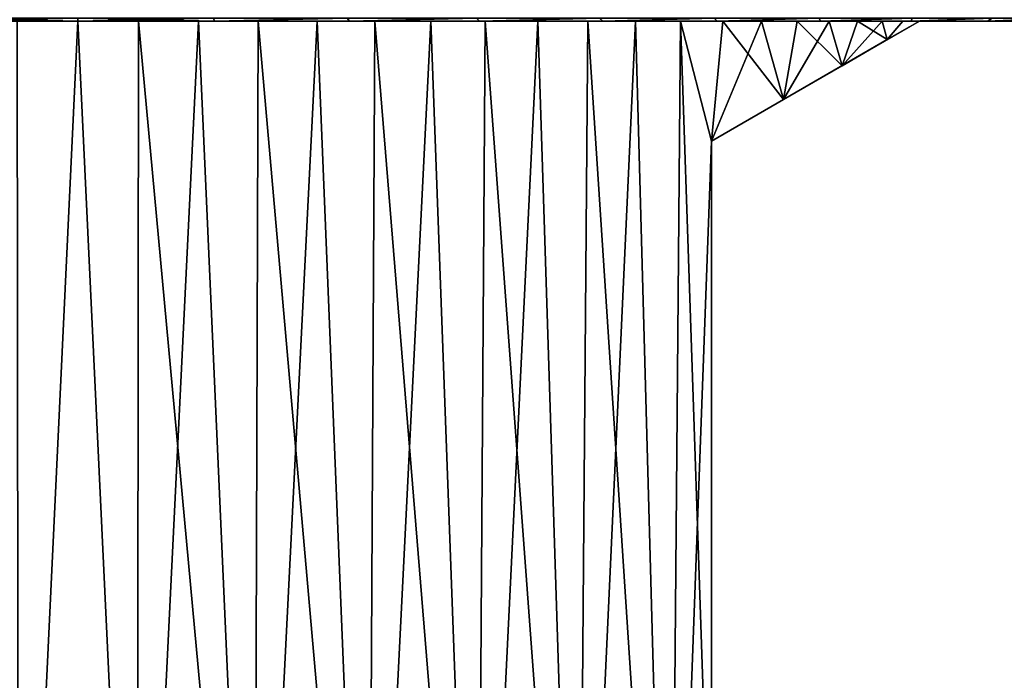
# Model space of a CAD drawing. Header units: metres. Extents: x -109 to 109, y -108 to 40.
# Tile 228 of 230: x 76 to 90, y 19 to 29. Entities that reach past the tile are written whole.
import ezdxf

# ---------------------------------------------------------------- set-up
doc = ezdxf.new("R2010")
doc.units = ezdxf.units.M
doc.layers.add('solid_K_24_42_17_000C74_XXXX', color=7, linetype='CONTINUOUS')

msp = doc.modelspace()

# ---------------------------------------------------------------- linework, layer by layer
at = {"layer": 'solid_K_24_42_17_000C74_XXXX'}
for points in [[(76.5, 29.342539, -16.233807), (76.5, 29.299999, -15.747592), (74.450981, 29.299999, -15.613708)], [(74.465363, 29.342539, -16.105799), (76.5, 29.342539, -16.233807), (74.450981, 29.299999, -15.613708)], [(74.450981, 29.299999, -15.613708), (76.5, 29.299999, -15.747592), (74.689125, 29.299999, -12.873254)], [(74.465363, 29.342539, 16.105799), (74.451065, 29.299999, 15.61372), (76.5, 29.299999, 15.747592)], [(74.451065, 29.299999, 15.61372), (75.592369, 29.299999, 12.968276), (76.5, 29.299999, 13)], [(76.5, 29.299999, 15.747592), (74.451065, 29.299999, 15.61372), (76.5, 29.299999, 13)], [(76.5, 29.342539, 16.233807), (74.465363, 29.342539, 16.105799), (76.5, 29.299999, 15.747592)], [(76.5, 29.299999, -15.747592), (75.592369, 29.299999, -12.968276), (74.689125, 29.299999, -12.873254)], [(75.592369, 29.299999, -12.968276), (76.5, 29.299999, -13), (75.612846, 10.5, -12.969694)], [(76.5, 29.299999, -15.747592), (76.5, 29.299999, -13), (75.592369, 29.299999, -12.968276)], [(76.5, 29.299999, 13), (75.592369, 29.299999, 12.968276), (75.612846, 10.5, 12.969694)], [(76.5, 29.299999, -13), (77.387154, 10.5, -12.969694), (75.612846, 10.5, -12.969694)], [(76.5, 29.299999, 13), (75.612846, 10.5, 12.969694), (77.387154, 10.5, 12.969694)], [(78.534637, 29.342539, -16.105799), (78.548935, 29.299999, -15.61372), (76.5, 29.299999, -15.747592)], [(78.534637, 29.342539, -16.105799), (76.5, 29.299999, -15.747592), (76.5, 29.342539, -16.233807)], [(76.5, 29.342539, 16.233807), (76.5, 29.299999, 15.747592), (78.549019, 29.299999, 15.613708)], [(78.534637, 29.342539, 16.105799), (76.5, 29.342539, 16.233807), (78.549019, 29.299999, 15.613708)], [(76.5, 29.299999, -13), (77.407631, 29.299999, -12.968276), (77.387154, 10.5, -12.969694)], [(78.548935, 29.299999, -15.61372), (77.407631, 29.299999, -12.968276), (76.5, 29.299999, -13)], [(78.548935, 29.299999, -15.61372), (76.5, 29.299999, -13), (76.5, 29.299999, -15.747592)], [(77.407631, 29.299999, 12.968276), (76.5, 29.299999, 13), (77.387154, 10.5, 12.969694)], [(76.5, 29.299999, 15.747592), (76.5, 29.299999, 13), (77.407631, 29.299999, 12.968276)], [(76.5, 29.299999, 15.747592), (77.407631, 29.299999, 12.968276), (78.310875, 29.299999, 12.873254)], [(78.549019, 29.299999, 15.613708), (76.5, 29.299999, 15.747592), (78.310875, 29.299999, 12.873254)], [(78.310875, 29.299999, -12.873254), (79.144928, 10.5, -12.728094), (77.387154, 10.5, -12.969694)], [(77.407631, 29.299999, -12.968276), (78.310875, 29.299999, -12.873254), (77.387154, 10.5, -12.969694)], [(77.407631, 29.299999, 12.968276), (77.387154, 10.5, 12.969694), (79.144928, 10.5, 12.728094)], [(78.548935, 29.299999, -15.61372), (78.310875, 29.299999, -12.873254), (77.407631, 29.299999, -12.968276)], [(78.310875, 29.299999, 12.873254), (77.407631, 29.299999, 12.968276), (79.144928, 10.5, 12.728094)], [(78.310875, 29.299999, -12.873254), (79.205307, 29.299999, -12.715393), (79.144928, 10.5, -12.728094)], [(78.548935, 29.299999, -15.61372), (79.205307, 29.299999, -12.715393), (78.310875, 29.299999, -12.873254)], [(79.205307, 29.299999, 12.715393), (78.310875, 29.299999, 12.873254), (79.144928, 10.5, 12.728094)], [(78.549019, 29.299999, 15.613708), (78.310875, 29.299999, 12.873254), (79.205307, 29.299999, 12.715393)], [(80.537186, 29.342539, 15.723792), (78.534637, 29.342539, 16.105799), (78.549019, 29.299999, 15.613708)], [(78.534637, 29.342539, -16.105799), (80.537186, 29.342539, -15.723792), (78.548935, 29.299999, -15.61372)], [(80.537186, 29.342539, -15.723792), (80.571045, 29.299999, -15.212266), (78.548935, 29.299999, -15.61372)], [(78.548935, 29.299999, -15.61372), (80.571045, 29.299999, -15.212266), (79.205307, 29.299999, -12.715393)], [(80.537186, 29.342539, 15.723792), (78.549019, 29.299999, 15.613708), (80.571136, 29.299999, 15.212241)], [(78.549019, 29.299999, 15.613708), (79.205307, 29.299999, 12.715393), (80.08654, 29.299999, 12.495465)], [(80.571136, 29.299999, 15.212241), (78.549019, 29.299999, 15.613708), (80.08654, 29.299999, 12.495465)], [(80.08654, 29.299999, -12.495465), (80.853432, 10.5, -12.249394), (79.144928, 10.5, -12.728094)], [(79.205307, 29.299999, -12.715393), (80.08654, 29.299999, -12.495465), (79.144928, 10.5, -12.728094)], [(79.205307, 29.299999, 12.715393), (79.144928, 10.5, 12.728094), (80.853432, 10.5, 12.249394)], [(80.571045, 29.299999, -15.212266), (80.08654, 29.299999, -12.495465), (79.205307, 29.299999, -12.715393)], [(80.08654, 29.299999, 12.495465), (79.205307, 29.299999, 12.715393), (80.853432, 10.5, 12.249394)], [(80.08654, 29.299999, -12.495465), (80.950249, 29.299999, -12.214551), (80.853432, 10.5, -12.249394)], [(80.571045, 29.299999, -15.212266), (80.950249, 29.299999, -12.214551), (80.08654, 29.299999, -12.495465)], [(80.950249, 29.299999, 12.214551), (80.08654, 29.299999, 12.495465), (80.853432, 10.5, 12.249394)], [(80.571136, 29.299999, 15.212241), (80.08654, 29.299999, 12.495465), (80.950249, 29.299999, 12.214551)], [(82.476067, 29.342539, 15.093812), (80.537186, 29.342539, 15.723792), (80.571136, 29.299999, 15.212241)], [(80.537186, 29.342539, -15.723792), (82.476067, 29.342539, -15.093812), (80.571045, 29.299999, -15.212266)], [(82.476067, 29.342539, -15.093812), (82.522346, 29.299999, -14.550533), (80.571045, 29.299999, -15.212266)], [(80.571045, 29.299999, -15.212266), (82.522346, 29.299999, -14.550533), (80.950249, 29.299999, -12.214551)], [(82.476067, 29.342539, 15.093812), (80.571136, 29.299999, 15.212241), (82.522423, 29.299999, 14.550499)], [(80.571136, 29.299999, 15.212241), (80.950249, 29.299999, 12.214551), (81.792191, 29.299999, 11.874034)], [(82.522423, 29.299999, 14.550499), (80.571136, 29.299999, 15.212241), (81.792191, 29.299999, 11.874034)], [(81.792191, 29.299999, -11.874034), (82.480835, 10.5, -11.542512), (80.853432, 10.5, -12.249394)], [(80.950249, 29.299999, -12.214551), (81.792191, 29.299999, -11.874034), (80.853432, 10.5, -12.249394)], [(80.950249, 29.299999, 12.214551), (80.853432, 10.5, 12.249394), (82.480835, 10.5, 11.542512)], [(82.522346, 29.299999, -14.550533), (81.792191, 29.299999, -11.874034), (80.950249, 29.299999, -12.214551)], [(81.792191, 29.299999, 11.874034), (80.950249, 29.299999, 12.214551), (82.480835, 10.5, 11.542512)], [(81.792191, 29.299999, -11.874034), (82.608284, 29.299999, -11.475576), (82.480835, 10.5, -11.542512)], [(82.522346, 29.299999, -14.550533), (82.608284, 29.299999, -11.475576), (81.792191, 29.299999, -11.874034)], [(82.608284, 29.299999, 11.475576), (81.792191, 29.299999, 11.874034), (82.480835, 10.5, 11.542512)], [(82.522423, 29.299999, 14.550499), (81.792191, 29.299999, 11.874034), (82.608284, 29.299999, 11.475576)], [(84.320694, 29.342539, 14.225794), (82.476067, 29.342539, 15.093812), (82.522423, 29.299999, 14.550499)], [(82.476067, 29.342539, -15.093812), (84.320694, 29.342539, -14.225794), (82.522346, 29.299999, -14.550533)], [(83.3946, 29.299999, -11.021088), (83.996834, 10.5, -10.620615), (82.480835, 10.5, -11.542512)], [(82.608284, 29.299999, -11.475576), (83.3946, 29.299999, -11.021088), (82.480835, 10.5, -11.542512)], [(82.608284, 29.299999, 11.475576), (82.480835, 10.5, 11.542512), (83.996834, 10.5, 10.620615)], [(84.320694, 29.342539, -14.225794), (84.37014, 29.299999, -13.639926), (82.522346, 29.299999, -14.550533)], [(82.522346, 29.299999, -14.550533), (84.37014, 29.299999, -13.639926), (82.608284, 29.299999, -11.475576)], [(84.320694, 29.342539, 14.225794), (82.522423, 29.299999, 14.550499), (84.370224, 29.299999, 13.639876)], [(82.522423, 29.299999, 14.550499), (82.608284, 29.299999, 11.475576), (83.3946, 29.299999, 11.021088)], [(82.522423, 29.299999, 14.550499), (83.3946, 29.299999, 11.021088), (84.147301, 29.299999, 10.512789)], [(84.370224, 29.299999, 13.639876), (82.522423, 29.299999, 14.550499), (84.147301, 29.299999, 10.512789)], [(84.37014, 29.299999, -13.639926), (83.3946, 29.299999, -11.021088), (82.608284, 29.299999, -11.475576)], [(83.3946, 29.299999, 11.021088), (82.608284, 29.299999, 11.475576), (83.996834, 10.5, 10.620615)], [(83.3946, 29.299999, -11.021088), (84.147301, 29.299999, -10.512789), (83.996834, 10.5, -10.620615)], [(84.37014, 29.299999, -13.639926), (84.147301, 29.299999, -10.512789), (83.3946, 29.299999, -11.021088)], [(84.147301, 29.299999, 10.512789), (83.3946, 29.299999, 11.021088), (83.996834, 10.5, 10.620615)], [(84.862679, 29.299999, -9.953168), (85.373177, 10.5, -9.500877), (83.996834, 10.5, -10.620615)], [(84.147301, 29.299999, -10.512789), (84.862679, 29.299999, -9.953168), (83.996834, 10.5, -10.620615)], [(84.147301, 29.299999, 10.512789), (83.996834, 10.5, 10.620615), (85.373177, 10.5, 9.500877)], [(84.37014, 29.299999, -13.639926), (84.862679, 29.299999, -9.953168), (84.147301, 29.299999, -10.512789)], [(84.862679, 29.299999, 9.953168), (84.147301, 29.299999, 10.512789), (85.373177, 10.5, 9.500877)], [(84.370224, 29.299999, 13.639876), (84.147301, 29.299999, 10.512789), (84.862679, 29.299999, 9.953168)], [(86.041992, 29.342539, 13.133426), (84.320694, 29.342539, 14.225794), (84.370224, 29.299999, 13.639876)], [(84.320694, 29.342539, -14.225794), (86.041992, 29.342539, -13.133426), (84.37014, 29.299999, -13.639926)], [(86.041992, 29.342539, -13.133426), (86.083672, 29.299999, -12.495595), (84.37014, 29.299999, -13.639926)], [(84.37014, 29.299999, -13.639926), (86.083672, 29.299999, -12.495595), (84.862679, 29.299999, -9.953168)], [(86.041992, 29.342539, 13.133426), (84.370224, 29.299999, 13.639876), (86.083748, 29.299999, 12.495535)], [(84.370224, 29.299999, 13.639876), (84.862679, 29.299999, 9.953168), (85.537224, 29.299999, 9.344972)], [(86.083748, 29.299999, 12.495535), (84.370224, 29.299999, 13.639876), (85.537224, 29.299999, 9.344972)], [(84.862679, 29.299999, -9.953168), (85.537224, 29.299999, -9.344972), (85.373177, 10.5, -9.500877)], [(86.083672, 29.299999, -12.495595), (85.537224, 29.299999, -9.344972), (84.862679, 29.299999, -9.953168)], [(85.537224, 29.299999, 9.344972), (84.862679, 29.299999, 9.953168), (85.373177, 10.5, 9.500877)], [(85.537224, 29.299999, -9.344972), (86, 27.5, -8.87412), (85.373177, 10.5, -9.500877)], [(85.537224, 29.299999, 9.344972), (85.373177, 10.5, 9.500877), (86, 15.5, 8.87412)], [(85.537224, 29.299999, -9.344972), (86.167641, 29.299999, -8.691186), (86, 27.5, -8.87412)], [(86.083672, 29.299999, -12.495595), (86.167641, 29.299999, -8.691186), (85.537224, 29.299999, -9.344972)], [(85.537224, 29.299999, 9.344972), (86, 15.5, 8.87412), (86, 27.5, 8.87412)], [(86.167641, 29.299999, 8.691186), (85.537224, 29.299999, 9.344972), (86, 27.5, 8.87412)], [(86.083748, 29.299999, 12.495535), (85.537224, 29.299999, 9.344972), (86.167641, 29.299999, 8.691186)], [(86.750839, 29.299999, -7.995018), (87.078003, 28.122383, -7.556851), (86, 27.5, -8.87412)], [(89.117691, 29.299999, -3.129515), (86, 27.5, -8.87412), (88.635918, 29.021847, -4.660427)], [(89.117691, 29.299999, 3.129515), (86, 27.5, -8.87412), (89.117691, 29.299999, -3.129515)], [(86.167641, 29.299999, -8.691186), (86.750839, 29.299999, -7.995018), (86, 27.5, -8.87412)], [(88.635918, 29.021847, 4.660427), (86, 27.5, -8.87412), (89.117691, 29.299999, 3.129515)], [(86.167641, 29.299999, 8.691186), (86, 27.5, 8.87412), (87.078003, 28.122383, 7.556851)], [(87.612808, 29.342539, 11.833936), (86.041992, 29.342539, 13.133426), (86.083748, 29.299999, 12.495535)], [(86.041992, 29.342539, -13.133426), (87.612808, 29.342539, -11.833936), (86.083672, 29.299999, -12.495595)], [(87.612808, 29.342539, -11.833936), (87.633018, 29.299999, -11.137433), (86.083672, 29.299999, -12.495595)], [(86.083672, 29.299999, -12.495595), (87.633018, 29.299999, -11.137433), (86.167641, 29.299999, -8.691186)], [(87.612808, 29.342539, 11.833936), (86.083748, 29.299999, 12.495535), (87.633087, 29.299999, 11.137364)], [(86.083748, 29.299999, 12.495535), (86.167641, 29.299999, 8.691186), (86.750839, 29.299999, 7.995018)], [(86.083748, 29.299999, 12.495535), (86.750839, 29.299999, 7.995018), (87.284027, 29.299999, 7.259804)], [(87.633087, 29.299999, 11.137364), (86.083748, 29.299999, 12.495535), (87.284027, 29.299999, 7.259804)], [(87.633018, 29.299999, -11.137433), (86.750839, 29.299999, -7.995018), (86.167641, 29.299999, -8.691186)], [(86.750839, 29.299999, 7.995018), (86.167641, 29.299999, 8.691186), (87.078003, 28.122383, 7.556851)], [(86.750839, 29.299999, -7.995018), (87.284027, 29.299999, -7.259804), (87.078003, 28.122383, -7.556851)], [(87.633018, 29.299999, -11.137433), (87.284027, 29.299999, -7.259804), (86.750839, 29.299999, -7.995018)], [(87.284027, 29.299999, 7.259804), (86.750839, 29.299999, 7.995018), (87.078003, 28.122383, 7.556851)], [(87.764603, 29.299999, -6.489121), (87.956726, 28.629715, -6.14357), (87.078003, 28.122383, -7.556851)], [(87.284027, 29.299999, -7.259804), (87.764603, 29.299999, -6.489121), (87.078003, 28.122383, -7.556851)], [(87.284027, 29.299999, 7.259804), (87.078003, 28.122383, 7.556851), (87.956726, 28.629715, 6.14357)], [(87.633018, 29.299999, -11.137433), (87.764603, 29.299999, -6.489121), (87.284027, 29.299999, -7.259804)], [(87.764603, 29.299999, 6.489121), (87.284027, 29.299999, 7.259804), (87.956726, 28.629715, 6.14357)], [(87.633087, 29.299999, 11.137364), (87.284027, 29.299999, 7.259804), (87.764603, 29.299999, 6.489121)], [(89.008362, 29.342539, 10.347818), (87.612808, 29.342539, 11.833936), (87.633087, 29.299999, 11.137364)], [(87.612808, 29.342539, -11.833936), (89.008362, 29.342539, -10.347818), (87.633018, 29.299999, -11.137433)], [(89.008362, 29.342539, -10.347818), (88.991859, 29.299999, -9.588533), (87.633018, 29.299999, -11.137433)], [(87.633018, 29.299999, -11.137433), (88.991859, 29.299999, -9.588533), (87.764603, 29.299999, -6.489121)], [(89.008362, 29.342539, 10.347818), (87.633087, 29.299999, 11.137364), (88.99192, 29.299999, 9.588455)], [(87.633087, 29.299999, 11.137364), (87.764603, 29.299999, 6.489121), (88.190201, 29.299999, 5.686749)], [(87.633087, 29.299999, 11.137364), (88.190201, 29.299999, 5.686749), (88.558739, 29.299999, 4.856622)], [(87.633087, 29.299999, 11.137364), (88.558739, 29.299999, 4.856622), (88.868408, 29.299999, 4.002814)], [(88.99192, 29.299999, 9.588455), (87.633087, 29.299999, 11.137364), (88.868408, 29.299999, 4.002814)], [(87.764603, 29.299999, -6.489121), (88.190201, 29.299999, -5.686749), (87.956726, 28.629715, -6.14357)], [(88.991859, 29.299999, -9.588533), (88.190201, 29.299999, -5.686749), (87.764603, 29.299999, -6.489121)], [(88.190201, 29.299999, 5.686749), (87.764603, 29.299999, 6.489121), (87.956726, 28.629715, 6.14357)], [(88.558739, 29.299999, -4.856622), (88.635918, 29.021847, -4.660427), (87.956726, 28.629715, -6.14357)], [(88.190201, 29.299999, -5.686749), (88.558739, 29.299999, -4.856622), (87.956726, 28.629715, -6.14357)], [(88.190201, 29.299999, 5.686749), (87.956726, 28.629715, 6.14357), (88.635918, 29.021847, 4.660427)], [(88.991859, 29.299999, -9.588533), (88.558739, 29.299999, -4.856622), (88.190201, 29.299999, -5.686749)], [(88.558739, 29.299999, 4.856622), (88.190201, 29.299999, 5.686749), (88.635918, 29.021847, 4.660427)], [(88.558739, 29.299999, -4.856622), (88.868408, 29.299999, -4.002814), (88.635918, 29.021847, -4.660427)], [(88.991859, 29.299999, -9.588533), (88.868408, 29.299999, -4.002814), (88.558739, 29.299999, -4.856622)], [(88.868408, 29.299999, 4.002814), (88.558739, 29.299999, 4.856622), (88.635918, 29.021847, 4.660427)], [(88.868408, 29.299999, -4.002814), (89.117691, 29.299999, -3.129515), (88.635918, 29.021847, -4.660427)], [(88.868408, 29.299999, 4.002814), (88.635918, 29.021847, 4.660427), (89.117691, 29.299999, 3.129515)], [(88.991859, 29.299999, -9.588533), (89.117691, 29.299999, -3.129515), (88.868408, 29.299999, -4.002814)], [(88.99192, 29.299999, 9.588455), (88.868408, 29.299999, 4.002814), (89.117691, 29.299999, 3.129515)], [(90.206657, 29.342539, -8.698509), (90.13678, 29.299999, -7.875587), (88.991859, 29.299999, -9.588533)], [(89.008362, 29.342539, -10.347818), (90.206657, 29.342539, -8.698509), (88.991859, 29.299999, -9.588533)], [(88.991859, 29.299999, -9.588533), (90.13678, 29.299999, -7.875587), (89.117691, 29.299999, -3.129515)], [(90.206657, 29.342539, 8.698509), (88.99192, 29.299999, 9.588455), (90.136833, 29.299999, 7.875503)], [(90.206657, 29.342539, 8.698509), (89.008362, 29.342539, 10.347818), (88.99192, 29.299999, 9.588455)], [(90.13678, 29.299999, -7.875587), (88.99192, 29.299999, 9.588455), (89.117691, 29.299999, 3.129515)], [(90.13678, 29.299999, -7.875587), (90.136833, 29.299999, 7.875503), (88.99192, 29.299999, 9.588455)], [(90.13678, 29.299999, -7.875587), (89.117691, 29.299999, 3.129515), (89.117691, 29.299999, -3.129515)], [(91.188789, 29.342539, -6.912019), (91.048256, 29.299999, -6.027839), (90.13678, 29.299999, -7.875587)], [(90.206657, 29.342539, -8.698509), (91.188789, 29.342539, -6.912019), (90.13678, 29.299999, -7.875587)], [(90.13678, 29.299999, -7.875587), (91.048256, 29.299999, -6.027839), (90.136833, 29.299999, 7.875503)], [(91.188789, 29.342539, 6.912019), (90.136833, 29.299999, 7.875503), (91.048294, 29.299999, 6.027748)], [(91.188789, 29.342539, 6.912019), (90.206657, 29.342539, 8.698509), (90.136833, 29.299999, 7.875503)], [(91.048256, 29.299999, -6.027839), (91.048294, 29.299999, 6.027748), (90.136833, 29.299999, 7.875503)], [(88.635918, 29.021847, -4.660427), (86, 27.5, -8.87412), (87.956726, 28.629715, -6.14357)], [(87.956726, 28.629715, 6.14357), (86, 27.5, -8.87412), (88.635918, 29.021847, 4.660427)], [(87.956726, 28.629715, -6.14357), (86, 27.5, -8.87412), (87.078003, 28.122383, -7.556851)], [(87.078003, 28.122383, 7.556851), (86, 27.5, -8.87412), (87.956726, 28.629715, 6.14357)], [(86, 27.5, 8.87412), (86, 27.5, -8.87412), (87.078003, 28.122383, 7.556851)], [(86, 27.5, -8.87412), (86, 15.5, -8.87412), (85.373177, 10.5, -9.500877)], [(86, 27.5, 8.87412), (86, 15.5, -8.87412), (86, 27.5, -8.87412)], [(86, 15.5, 8.87412), (86, 15.5, -8.87412), (86, 27.5, 8.87412)]]:
    msp.add_3dface(points, dxfattribs=at)

doc.saveas('drawing.dxf')
